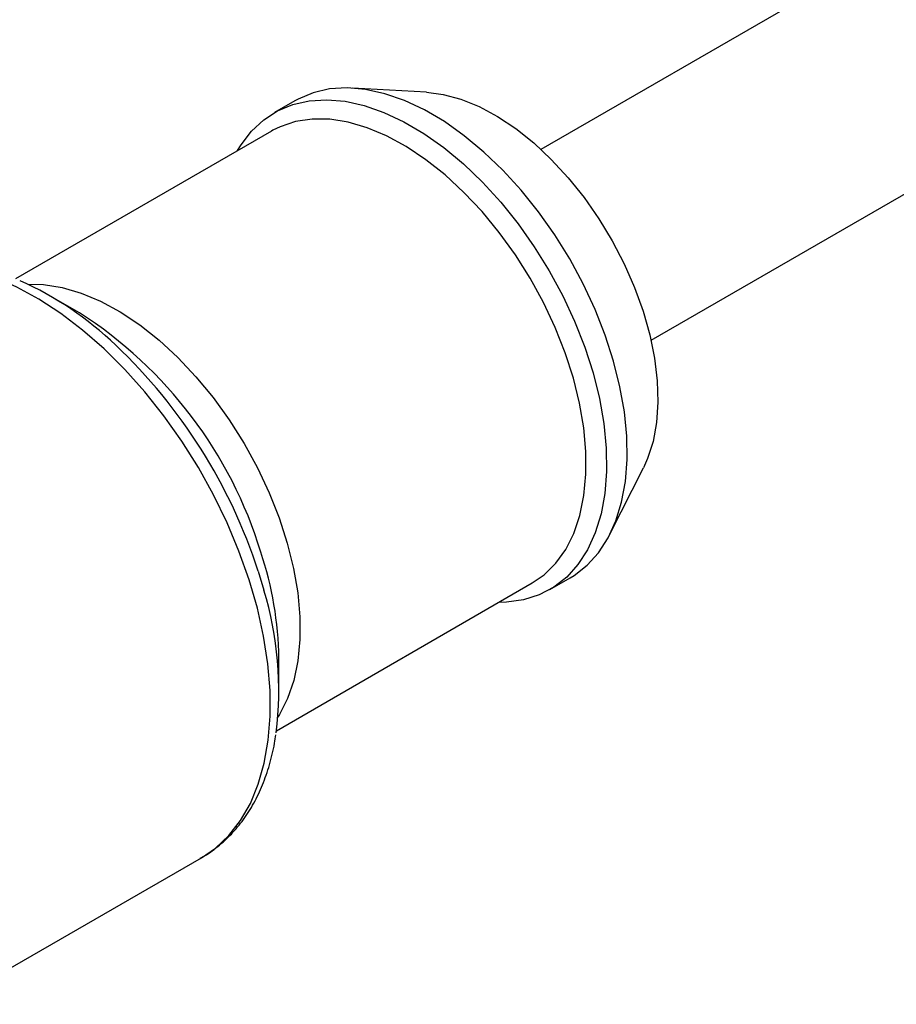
# Model space of a CAD drawing. Header units: millimetres. Extents: x 6 to 273, y 6 to 210.
# Tile 6 of 7: x 187 to 218, y 135 to 169. Entities that reach past the tile are written whole.
import ezdxf

# ---------------------------------------------------------------- set-up
doc = ezdxf.new("R2010")
doc.units = ezdxf.units.MM

msp = doc.modelspace()

# ---------------------------------------------------------------- linework, layer by layer
for p, q in [((251.304, 191.252), (205.327, 164.71)), ((209.126, 158.128), (255.104, 184.67)), ((201.379, 166.684), (198.822, 166.827)), ((196.835, 166.389), (196.128, 165.981)), ((196.025, 165.344), (187.195, 160.247)), ((196.073, 165.371), (196.025, 165.344)), ((189.401, 159.074), (188.358, 159.676)), ((207.707, 151.435), (208.862, 153.722)), ((195.565, 150.166), (195.763, 149.505)), ((205.627, 149.526), (206.335, 149.934)), ((196.196, 144.659), (205.024, 149.755)), ((196.282, 145.951), (196.282, 147.155)), ((184.848, 135.221), (193.607, 140.277))]:
    msp.add_line(p, q)
at = {"flags": 128}
for points in [[(206.335, 149.934), (206.472, 150.018), (206.92, 150.368), (207.311, 150.801), (207.642, 151.311), (207.909, 151.894), (208.108, 152.544), (208.239, 153.253), (208.298, 154.014), (208.287, 154.819), (208.205, 155.66), (208.052, 156.527), (207.831, 157.411), (207.544, 158.304), (207.193, 159.194), (206.783, 160.074), (206.318, 160.934), (205.803, 161.764), (205.243, 162.556), (204.644, 163.302), (204.013, 163.993), (203.356, 164.622), (202.681, 165.183), (201.993, 165.669), (201.302, 166.076), (200.613, 166.398), (199.935, 166.634), (199.274, 166.78), (198.638, 166.834), (198.033, 166.796), (197.465, 166.667), (196.942, 166.448), (196.835, 166.389)], [(201.379, 166.684), (201.947, 166.61), (202.56, 166.445), (203.188, 166.191), (203.822, 165.851), (204.454, 165.43), (205.077, 164.933), (205.683, 164.366), (206.264, 163.736), (206.813, 163.052), (207.323, 162.322), (207.787, 161.555), (208.2, 160.76), (208.556, 159.949), (208.852, 159.13), (209.083, 158.314), (209.246, 157.512), (209.339, 156.734), (209.362, 155.988), (209.313, 155.286), (209.194, 154.635), (209.006, 154.044), (208.862, 153.722)], [(194.857, 164.67), (194.978, 164.869), (195.34, 165.341), (195.76, 165.733), (196.235, 166.04), (196.758, 166.259), (197.326, 166.388), (197.931, 166.426), (198.567, 166.371), (199.228, 166.226), (199.906, 165.99), (200.595, 165.667), (201.286, 165.261), (201.974, 164.774), (202.649, 164.214), (203.306, 163.584), (203.937, 162.893), (204.536, 162.148), (205.096, 161.356), (205.611, 160.526), (206.076, 159.666), (206.486, 158.786), (206.836, 157.895), (207.124, 157.003), (207.345, 156.119), (207.497, 155.252), (207.58, 154.411), (207.591, 153.606), (207.531, 152.845), (207.401, 152.136), (207.202, 151.486), (206.935, 150.903), (206.604, 150.393), (206.213, 149.96), (205.765, 149.61), (205.265, 149.347), (204.719, 149.172), (204.132, 149.089), (203.857, 149.081)], [(205.024, 149.755), (205.433, 150.039), (205.836, 150.436), (206.179, 150.913), (206.457, 151.465), (206.668, 152.087), (206.81, 152.77), (206.88, 153.507), (206.878, 154.29), (206.805, 155.111), (206.66, 155.958), (206.446, 156.824), (206.164, 157.698), (205.819, 158.57), (205.414, 159.431), (204.953, 160.271), (204.442, 161.079), (203.887, 161.848), (203.293, 162.568), (202.669, 163.231), (202.02, 163.83), (201.354, 164.357), (200.678, 164.807), (200.001, 165.176), (199.33, 165.457), (198.672, 165.65), (198.036, 165.75), (197.427, 165.757), (196.854, 165.672), (196.322, 165.494), (196.073, 165.371)], [(195.254, 149.868), (194.905, 150.852), (194.494, 151.831), (194.025, 152.795), (193.502, 153.737), (192.929, 154.649), (192.311, 155.522), (191.655, 156.348), (190.965, 157.12), (190.247, 157.832), (189.509, 158.478), (188.756, 159.05), (187.995, 159.546), (187.234, 159.959), (186.477, 160.288), (185.733, 160.527), (185.007, 160.677), (184.306, 160.734), (183.637, 160.7), (183.005, 160.573), (182.415, 160.356), (182.107, 160.196)], [(187.623, 160.061), (188.161, 160.05), (188.798, 159.949), (189.455, 159.757), (190.127, 159.475), (190.804, 159.107), (191.479, 158.657), (192.145, 158.129), (192.794, 157.53), (193.419, 156.867), (194.012, 156.148), (194.568, 155.379), (195.078, 154.57), (195.539, 153.731), (195.944, 152.87), (196.29, 151.998), (196.571, 151.124), (196.786, 150.258), (196.93, 149.41), (197.004, 148.59), (197.006, 147.807), (196.935, 147.07), (196.794, 146.386), (196.583, 145.765), (196.304, 145.213), (196.247, 145.121)], [(193.607, 140.277), (194.093, 140.61), (194.554, 141.044), (194.956, 141.56), (195.297, 142.151), (195.571, 142.814), (195.778, 143.541), (195.916, 144.328), (195.982, 145.166), (195.977, 146.05), (195.901, 146.969), (195.754, 147.918), (195.538, 148.887), (195.254, 149.868)]]:
    msp.add_lwpolyline(points, dxfattribs=at)
for centre, radius, start, end in [((182.453, 149.352), 11.888, 46.3923, 65.6337), ((181.29, 146.426), 15.026, 16.9862, 57.3271), ((177.827, 144.429), 18.643, 17.9229, 46.5331), ((184.307, 147.003), 11.975, 0.7252, 18.5612), ((184.466, 146.058), 11.812, 352.8169, 16.9704)]:
    msp.add_arc(centre, radius, start, end)
msp.add_open_spline([(193.567, 140.261), (193.595, 140.275), (193.812, 140.382), (194.178, 140.656), (194.653, 141.085), (195.069, 141.588), (195.428, 142.156), (195.73, 142.786), (195.965, 143.478), (196.113, 144.06), (196.159, 144.423), (196.172, 144.522)], degree=3, knots=[0, 0, 0, 0, 0.018886, 0.148658, 0.278281, 0.408605, 0.540446, 0.674295, 0.810251, 0.948055, 1, 1, 1, 1])

doc.saveas('drawing.dxf')
